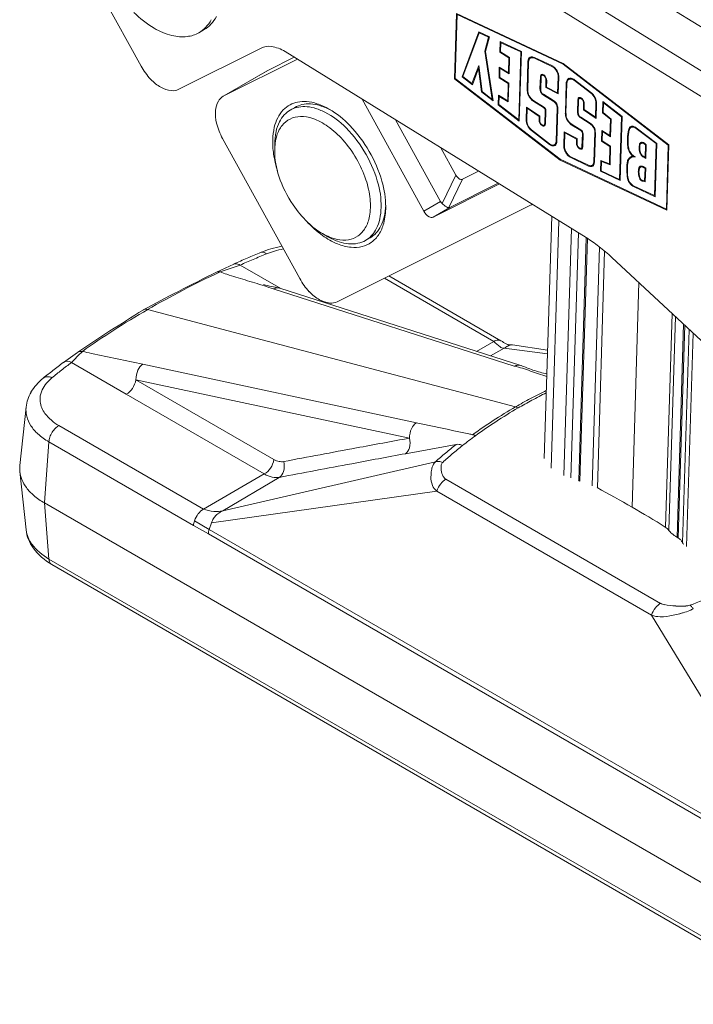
# Model space of a CAD drawing. Header units: millimetres. Extents: x 0 to 407, y 0 to 291.
# Tile 12 of 19: x 291 to 326, y 85 to 137. Entities that reach past the tile are written whole.
import ezdxf

# ---------------------------------------------------------------- set-up
doc = ezdxf.new("R2010")
doc.units = ezdxf.units.MM
doc.header["$MEASUREMENT"] = 0
doc.layers.add('Mittelinien', color=7, linetype='Continuous')
doc.layers.add('Sichtbare_Kanten__d_nn', color=7, linetype='Continuous')

msp = doc.modelspace()

# ---------------------------------------------------------------- linework, layer by layer
at = {"layer": 'Mittelinien', "color": 6, "linetype": 'Continuous', "lineweight": 5}
for p, q in [((327.98, 135.943), (303.286, 151.196)), ((327.185, 134.105), (301.253, 150.122)), ((326.896, 132.915), (300.047, 149.499)), ((317.948, 135.004), (317.985, 135.028)), ((317.59, 134.819), (317.628, 134.839)), ((318.867, 134.575), (318.901, 134.597)), ((303.758, 134.358), (301.425, 133.011)), ((318.299, 134.067), (318.255, 134.044)), ((319.2, 134.018), (319.234, 134.036)), ((318.587, 133.877), (318.553, 133.859)), ((319.631, 133.687), (319.669, 133.707)), ((317.581, 133.376), (317.545, 133.357)), ((318.234, 133.374), (318.271, 133.393)), ((320.922, 133.167), (320.951, 133.186)), ((317.899, 132.713), (317.932, 132.734)), ((318.426, 132.388), (318.456, 132.406)), ((320.297, 132.833), (320.252, 132.81)), ((320.585, 132.642), (320.552, 132.625)), ((321.202, 132.614), (321.237, 132.632)), ((318.508, 132.239), (318.54, 132.256)), ((319.149, 132.36), (319.183, 132.377)), ((319.582, 132.093), (319.618, 132.112)), ((320.232, 132.149), (320.269, 132.168)), ((317.495, 131.741), (317.532, 131.76)), ((318.188, 131.714), (318.224, 131.733)), ((318.486, 131.529), (318.523, 131.548)), ((319.936, 131.449), (319.969, 131.47)), ((320.404, 131.833), (320.437, 131.853)), ((320.932, 131.537), (320.901, 131.517)), ((320.408, 131.161), (320.438, 131.179)), ((320.49, 131.012), (320.522, 131.029)), ((321.145, 131.069), (321.179, 131.087)), ((323.372, 131.299), (323.342, 131.28)), ((319.094, 130.599), (319.131, 130.618)), ((320.17, 130.49), (320.206, 130.509)), ((320.468, 130.305), (320.505, 130.324)), ((323.812, 130.471), (323.782, 130.452)), ((323.739, 129.796), (323.707, 129.776)), ((320.82, 129.281), (320.86, 129.307)), ((321.097, 129.502), (321.133, 129.521)), ((313.023, 127.286), (313.753, 128.801)), ((322.871, 128.727), (322.903, 128.744)), ((323.756, 129.228), (323.723, 129.206)), ((313.377, 127.067), (314.106, 128.583)), ((323.711, 128.512), (323.667, 128.483)), ((323.24, 128.173), (323.277, 128.197)), ((312.056, 126.877), (312.94, 127.387)), ((312.556, 126.569), (313.44, 127.079)), ((318.826, 113.214), (319.231, 126.375)), ((319.5, 112.825), (319.905, 125.959)), ((319.875, 112.703), (320.276, 125.73)), ((320.296, 112.566), (320.693, 125.472)), ((320.355, 112.532), (320.752, 125.436)), ((321.012, 112.279), (321.402, 124.979)), ((321.285, 112.178), (321.673, 124.761)), ((309.96, 123.318), (315.778, 119.96)), ((323.129, 111.149), (323.496, 123.082)), ((324.91, 110.084), (325.26, 121.441)), ((325.085, 109.917), (325.435, 121.278)), ((325.523, 109.548), (325.871, 120.872)), ((325.582, 109.514), (325.93, 120.818)), ((325.819, 109.255), (326.168, 120.597)), ((326.03, 109.054), (326.38, 120.399)), ((316.323, 119.593), (315.607, 119.191)), ((296.744, 117.922), (304.086, 113.683)), ((296.744, 117.922), (311.295, 114.817)), ((296.227, 117.151), (303.57, 112.912)), ((292.644, 115.485), (300.336, 111.045)), ((291.88, 111.37), (292.116, 114.621)), ((292.116, 114.621), (299.807, 110.181)), ((301.368, 110.958), (304.368, 112.732)), ((313.229, 112.631), (324.65, 106.037)), ((312.749, 112.001), (324.17, 105.407)), ((291.88, 111.37), (292.116, 108.391)), ((299.807, 110.181), (300.596, 109.725)), ((300.645, 109.963), (332.65, 91.485)), ((300.596, 109.725), (332.601, 91.247)), ((332.601, 85.017), (292.116, 108.391))]:
    msp.add_line(p, q, dxfattribs=at)
for centre, radius, start, end in [((325.547, 71.542), 57.397, 112.39184, 113.15533), ((303.464, 124.528), 0.178, 74.1575, 112.3918), ((303.383, 124.242), 0.475, 51.0258, 74.1575), ((305.316, 120.647), 4.288, 106.3836, 112.3918), ((305.563, 119.805), 5.165, 100.9097, 106.3836), ((324.887, 73.084), 55.72, 113.1553, 113.9302), ((315.622, 89.132), 37.147, 126.9111, 127.9324), ((314.732, 90.275), 35.698, 127.9324, 128.9742), ((293.499, 116.52), 1.94, 128.9742, 153.7465), ((292.022, 117.733), 0.342, 93.5546, 128.9742), ((292.04, 117.448), 0.628, 67.6082, 93.5546), ((292.77, 116.879), 1.127, 153.7465, 186.4301), ((292.886, 116.892), 1.244, 186.4301, 218.1069), ((292.268, 116.324), 1.373, 173.8724, 194.5636), ((292.596, 116.409), 1.711, 194.5636, 213.0766), ((293.929, 117.71), 2.569, 218.1069, 240.0002), ((292.976, 116.657), 2.165, 213.0766, 228.1482), ((293.371, 114.454), 1.272, 135.4696, 148.0632), ((293.066, 114.754), 0.845, 119.9998, 135.4696), ((293.862, 117.646), 3.493, 228.1482, 240.0002), ((293.061, 114.553), 0.948, 160.8248, 175.8481), ((293.405, 114.433), 1.312, 148.0632, 160.8248), ((435.516, -568.085), 694.108, 100.309511, 100.546728), ((546.337, -1163.31), 1299.562, 100.546728, 100.720094), ((327.935, 96.236), 23.09, 127.7971, 129.6234), ((466.806, -732.126), 860.327, 100.428621, 100.622298), ((326.888, 97.501), 21.448, 129.6234, 131.5182), ((596.149, -1421.776), 1562.002, 100.622298, 100.766034), ((304.321, 114.176), 1.471, 239.2773, 257.2883), ((304.207, 113.671), 0.953, 257.2883, 279.7146), ((292.406, 110.104), 1.511, 186.1276, 217.993), ((300.672, 110.118), 0.867, 168.2981, 175.8481), ((300.908, 110.069), 1.108, 161.6201, 168.2981), ((301.688, 109.618), 1.099, 161.6952, 168.4262), ((301.452, 109.666), 0.858, 168.4262, 176.0477), ((293.679, 111.098), 3.126, 217.993, 240.0002), ((292.601, 108.429), 0.487, 184.5303, 207.7721), ((292.397, 108.322), 0.257, 207.7721, 240.0002), ((314.061, 139.083), 35.299, 290.1196, 294.8216), ((324.949, 106.556), 0.599, 240.0002, 260.027), ((325.758, 111.155), 5.268, 260.027, 266.7506), ((325.725, 110.567), 4.68, 266.7506, 273.3317), ((325.955, 106.618), 0.723, 273.3317, 290.1211)]:
    msp.add_arc(centre, radius, start, end, dxfattribs=at)
at = {"layer": 'Sichtbare_Kanten__d_nn', "color": 1, "linetype": 'Continuous', "lineweight": 5}
for p, q in [((292.199, 143.347), (297.021, 134.591)), ((313.788, 137.386), (313.681, 133.919)), ((313.718, 133.932), (313.822, 137.329)), ((319.467, 134.726), (313.788, 137.386)), ((313.822, 137.329), (319.466, 134.686)), ((300.093, 136.367), (300.376, 136.53)), ((314.976, 136.416), (314.089, 134.029)), ((314.136, 134.034), (315.002, 136.363)), ((315.551, 136.15), (314.976, 136.416)), ((315.002, 136.363), (315.038, 136.387)), ((315.002, 136.363), (315.503, 136.131)), ((315.028, 136.392), (315.022, 136.376)), ((315.503, 136.131), (315.303, 135.386)), ((315.339, 135.364), (315.551, 136.15)), ((315.503, 136.131), (315.543, 136.154)), ((299.02, 133.356), (303.41, 135.549)), ((316.113, 135.89), (316.096, 135.331)), ((317.248, 135.366), (316.113, 135.89)), ((316.133, 135.349), (316.148, 135.833)), ((316.148, 135.833), (316.183, 135.858)), ((316.148, 135.833), (317.211, 135.342)), ((305.168, 135.062), (303.758, 134.358)), ((304.677, 135.365), (320.692, 125.473)), ((315.303, 135.386), (315.352, 135.411)), ((315.303, 135.386), (315.698, 132.823)), ((315.743, 132.747), (315.339, 135.364)), ((316.096, 135.331), (316.133, 135.352)), ((316.096, 135.331), (316.583, 135.029)), ((316.62, 135.047), (316.133, 135.349)), ((316.583, 135.029), (316.559, 134.235)), ((316.583, 135.029), (316.617, 135.049)), ((316.593, 134.173), (316.62, 135.047)), ((317.1, 131.737), (317.211, 135.342)), ((317.248, 135.366), (317.134, 131.67)), ((317.211, 135.342), (317.248, 135.363)), ((317.719, 135.006), (317.787, 135.052)), ((318.863, 134.617), (317.945, 135.047)), ((305.33, 134.961), (301.425, 133.011)), ((314.986, 134.615), (314.617, 133.661)), ((315.15, 133.248), (314.986, 134.615)), ((315, 134.496), (314.991, 134.474)), ((316.069, 134.537), (316.055, 133.961)), ((316.559, 134.235), (316.069, 134.537)), ((316.103, 134.475), (316.134, 134.497)), ((317.59, 134.819), (317.545, 133.357)), ((317.58, 133.335), (317.625, 134.797)), ((317.948, 135.004), (318.867, 134.575)), ((319.466, 134.686), (319.495, 134.705)), ((319.466, 134.686), (325.058, 130.389)), ((325.095, 130.403), (319.467, 134.726)), ((303.723, 134.339), (301.424, 133.012)), ((303.723, 134.339), (303.758, 134.358)), ((314.089, 134.029), (314.146, 134.06)), ((314.089, 134.029), (314.641, 133.601)), ((314.617, 133.661), (314.136, 134.034)), ((314.641, 133.601), (314.971, 134.458)), ((315.002, 134.482), (314.971, 134.458)), ((314.971, 134.458), (315.118, 133.231)), ((316.055, 133.961), (316.092, 133.982)), ((316.092, 133.979), (316.103, 134.475)), ((316.581, 133.677), (316.092, 133.979)), ((316.103, 134.475), (316.593, 134.173)), ((316.559, 134.235), (316.595, 134.252)), ((318.255, 134.044), (318.234, 133.374)), ((318.27, 133.352), (318.29, 134.022)), ((318.325, 134.099), (318.392, 134.145)), ((319.2, 134.018), (319.173, 133.168)), ((319.208, 133.109), (319.235, 133.996)), ((313.718, 133.94), (313.681, 133.919)), ((313.681, 133.919), (319.309, 129.595)), ((319.31, 129.636), (313.718, 133.932)), ((314.674, 133.687), (314.617, 133.661)), ((316.055, 133.961), (316.544, 133.659)), ((316.544, 133.659), (316.516, 132.749)), ((316.544, 133.659), (316.579, 133.678)), ((316.55, 132.688), (316.581, 133.677)), ((318.553, 133.859), (318.541, 133.455)), ((318.541, 133.455), (318.578, 133.477)), ((318.541, 133.455), (319.208, 133.109)), ((318.578, 133.477), (318.589, 133.838)), ((319.173, 133.168), (318.578, 133.477)), ((319.631, 133.687), (319.582, 132.093)), ((319.617, 132.071), (319.666, 133.665)), ((319.76, 133.875), (319.828, 133.92)), ((320.071, 133.823), (320.1, 133.842)), ((320.071, 133.823), (320.922, 133.167)), ((320.928, 133.204), (320.076, 133.86)), ((301.425, 133.011), (301.389, 132.992)), ((315.118, 133.231), (315.15, 133.249)), ((315.118, 133.231), (315.743, 132.747)), ((315.698, 132.823), (315.15, 133.248)), ((316.032, 133.038), (316.017, 132.535)), ((316.516, 132.749), (316.032, 133.038)), ((316.053, 132.548), (316.066, 132.976)), ((316.066, 132.976), (316.098, 132.998)), ((316.066, 132.976), (316.55, 132.688)), ((318.413, 133.054), (318.445, 133.075)), ((318.413, 133.054), (318.943, 132.727)), ((318.944, 132.767), (318.414, 133.094)), ((319.173, 133.168), (319.21, 133.185)), ((308.776, 132.833), (312.056, 126.877)), ((315.698, 132.823), (315.729, 132.837)), ((316.017, 132.535), (316.054, 132.556)), ((316.017, 132.535), (317.134, 131.67)), ((317.1, 131.737), (316.053, 132.548)), ((316.516, 132.749), (316.553, 132.766)), ((317.516, 132.416), (317.495, 131.741)), ((318.23, 131.921), (317.516, 132.416)), ((317.899, 132.713), (318.426, 132.388)), ((318.427, 132.428), (317.901, 132.753)), ((318.943, 132.727), (318.974, 132.747)), ((320.252, 132.81), (320.232, 132.149)), ((320.267, 132.127), (320.288, 132.788)), ((320.322, 132.865), (320.389, 132.911)), ((320.552, 132.625), (320.541, 132.263)), ((320.577, 132.279), (320.587, 132.603)), ((321.202, 132.614), (321.179, 131.869)), ((321.213, 131.805), (321.237, 132.592)), ((321.569, 132.705), (321.551, 132.113)), ((322.604, 131.905), (321.569, 132.705)), ((321.587, 132.125), (321.603, 132.637)), ((321.603, 132.637), (321.631, 132.657)), ((321.603, 132.637), (322.568, 131.891)), ((304.954, 132.253), (305.201, 132.396)), ((317.53, 131.72), (317.55, 132.351)), ((317.55, 132.351), (317.579, 132.372)), ((317.55, 132.351), (318.194, 131.906)), ((318.194, 131.906), (318.188, 131.714)), ((318.194, 131.906), (318.226, 131.924)), ((318.223, 131.692), (318.23, 131.921)), ((318.508, 132.239), (318.486, 131.529)), ((318.522, 131.508), (318.543, 132.217)), ((319.149, 132.36), (319.094, 130.599)), ((319.13, 130.577), (319.184, 132.338)), ((320.541, 132.263), (320.577, 132.284)), ((320.541, 132.263), (321.213, 131.805)), ((321.179, 131.869), (320.577, 132.279)), ((321.179, 131.869), (321.215, 131.886)), ((321.551, 132.113), (321.588, 132.134)), ((321.551, 132.113), (321.982, 131.762)), ((322.019, 131.774), (321.587, 132.125)), ((322.568, 131.891), (322.465, 128.569)), ((322.5, 128.512), (322.604, 131.905)), ((322.568, 131.891), (322.598, 131.909)), ((312.94, 127.387), (310.541, 131.743)), ((317.137, 131.754), (317.1, 131.737)), ((318.518, 131.483), (318.444, 131.447)), ((319.936, 131.449), (320.408, 131.161)), ((320.409, 131.201), (319.937, 131.489)), ((320.404, 131.833), (320.901, 131.517)), ((320.903, 131.557), (320.406, 131.873)), ((321.982, 131.762), (321.956, 130.901)), ((321.982, 131.762), (322.013, 131.779)), ((321.99, 130.839), (322.019, 131.774)), ((323.068, 131.328), (323.136, 131.374)), ((317.782, 131.173), (317.812, 131.191)), ((317.782, 131.173), (318.735, 130.43)), ((318.74, 130.466), (317.788, 131.209)), ((319.524, 131.099), (319.502, 130.378)), ((320.213, 130.736), (319.524, 131.099)), ((319.538, 130.354), (319.559, 131.04)), ((319.559, 131.04), (319.592, 131.063)), ((319.559, 131.04), (320.177, 130.715)), ((320.49, 131.012), (320.468, 130.305)), ((320.504, 130.283), (320.525, 130.99)), ((321.145, 131.069), (321.097, 129.502)), ((321.132, 129.48), (321.18, 131.047)), ((321.522, 131.169), (321.504, 130.595)), ((321.956, 130.901), (321.522, 131.169)), ((321.541, 130.613), (321.556, 131.107)), ((321.587, 131.129), (321.556, 131.107)), ((321.556, 131.107), (321.99, 130.839)), ((321.992, 130.918), (321.956, 130.901)), ((323.342, 131.28), (324.405, 130.469)), ((324.442, 130.483), (323.347, 131.317)), ((301.355, 130.743), (305.454, 123.301)), ((304.125, 130.422), (304.125, 130.095)), ((318.735, 130.43), (318.765, 130.449)), ((319.07, 130.444), (318.996, 130.408)), ((319.112, 130.476), (319.07, 130.444)), ((319.502, 130.378), (319.539, 130.397)), ((320.177, 130.715), (320.17, 130.49)), ((320.177, 130.715), (320.214, 130.736)), ((320.205, 130.468), (320.213, 130.736)), ((321.504, 130.595), (321.541, 130.616)), ((321.504, 130.595), (321.951, 130.319)), ((321.988, 130.337), (321.541, 130.613)), ((321.951, 130.319), (321.923, 129.404)), ((321.951, 130.319), (321.986, 130.339)), ((321.958, 129.349), (321.988, 130.337)), ((323.608, 130.483), (323.677, 130.529)), ((323.677, 130.529), (323.695, 130.538)), ((323.782, 130.452), (323.851, 130.4)), ((323.887, 130.414), (323.788, 130.489)), ((323.851, 130.4), (323.83, 129.737)), ((323.882, 130.418), (323.851, 130.4)), ((323.864, 129.673), (323.887, 130.414)), ((324.405, 130.469), (324.32, 127.707)), ((324.354, 127.65), (324.442, 130.483)), ((324.436, 130.487), (324.405, 130.469)), ((325.058, 130.389), (324.954, 126.992)), ((324.988, 126.935), (325.095, 130.403)), ((325.058, 130.389), (325.089, 130.407)), ((312.953, 130.253), (313.753, 128.801)), ((320.5, 130.259), (320.426, 130.223)), ((323.201, 129.829), (323.167, 129.814)), ((323.83, 129.737), (323.71, 129.815)), ((319.309, 129.595), (319.346, 129.619)), ((319.309, 129.595), (324.988, 126.935)), ((324.954, 126.992), (319.31, 129.636)), ((320.817, 129.323), (319.87, 129.768)), ((319.872, 129.726), (319.909, 129.75)), ((319.872, 129.726), (320.82, 129.281)), ((321.072, 129.347), (320.999, 129.311)), ((321.115, 129.379), (321.072, 129.347)), ((321.473, 129.571), (321.455, 129.003)), ((321.923, 129.404), (321.473, 129.571)), ((321.492, 129.026), (321.507, 129.517)), ((321.507, 129.517), (321.546, 129.544)), ((321.507, 129.517), (321.958, 129.349)), ((321.923, 129.404), (321.96, 129.421)), ((322.881, 129.537), (322.938, 129.566)), ((323.065, 129.72), (323.131, 129.764)), ((323.578, 129.218), (323.646, 129.263)), ((323.646, 129.263), (323.664, 129.273)), ((323.707, 129.776), (323.864, 129.673)), ((323.83, 129.737), (323.867, 129.753)), ((314.963, 129.011), (314.106, 128.583)), ((321.455, 129.003), (321.494, 129.025)), ((321.455, 129.003), (322.5, 128.512)), ((322.465, 128.569), (321.492, 129.026)), ((323.858, 129.168), (323.723, 129.247)), ((323.723, 129.206), (323.822, 129.148)), ((323.822, 129.148), (323.801, 128.485)), ((323.822, 129.148), (323.857, 129.168)), ((323.836, 128.433), (323.858, 129.168)), ((312.556, 126.569), (316.074, 128.325)), ((316.012, 128.364), (313.44, 127.079)), ((322.465, 128.569), (322.502, 128.586)), ((324.32, 127.707), (323.237, 128.215)), ((323.801, 128.485), (323.659, 128.527)), ((323.667, 128.483), (323.836, 128.433)), ((323.801, 128.485), (323.838, 128.502)), ((323.24, 128.173), (324.354, 127.65)), ((324.32, 127.707), (324.357, 127.724)), ((307.453, 122.066), (317.766, 127.217)), ((317.766, 127.217), (317.775, 127.222)), ((317.775, 127.222), (317.813, 127.251)), ((317.775, 127.222), (317.819, 127.247)), ((324.99, 127.009), (324.954, 126.992)), ((318.46, 113.737), (318.856, 126.607)), ((306.954, 125.523), (306.671, 125.686)), ((308.954, 125.325), (309.201, 125.468)), ((301.031, 123.641), (301.948, 124.072)), ((322.058, 124.421), (331.172, 115.941)), ((301.219, 123.654), (302.286, 124.014)), ((302.286, 124.014), (304.445, 122.768)), ((310.196, 123.436), (316.153, 119.997)), ((304.045, 122.749), (316.862, 118.642)), ((304.389, 122.786), (304.403, 122.782)), ((304.403, 122.781), (317.219, 118.674)), ((297.137, 121.633), (297.125, 121.625)), ((316.933, 116.48), (297.368, 121.652)), ((315.778, 119.96), (314.86, 119.43)), ((316.166, 119.989), (316.153, 119.997)), ((292.886, 118.839), (293.643, 119.376)), ((318.631, 119.295), (316.323, 119.593)), ((316.764, 119.769), (316.736, 119.771)), ((316.764, 119.769), (318.637, 119.498)), ((293.313, 118.834), (296.227, 117.151)), ((297.108, 118.744), (311.658, 115.637)), ((290.57, 113.368), (290.903, 116.471)), ((311.078, 113.99), (313.784, 114.482)), ((312.671, 113.56), (301.368, 110.958)), ((290.57, 113.046), (290.903, 109.943)), ((300.336, 111.045), (303.57, 112.912)), ((320.283, 112.573), (320.341, 112.539)), ((300.763, 110.318), (312.749, 112.001)), ((291.88, 111.37), (332.365, 87.996)), ((300.645, 109.963), (299.857, 110.418)), ((300.645, 109.963), (300.763, 110.318)), ((325.51, 109.555), (325.568, 109.521)), ((332.755, 84.725), (292.269, 108.1)), ((332.65, 91.485), (324.17, 105.407))]:
    msp.add_line(p, q, dxfattribs=at)
for centre, radius, start, end in [((300.83, 141.758), 6.024, 225.7518, 238.8474), ((299.322, 138.151), 1.946, 316.5226, 331.434), ((299.438, 139.455), 3.333, 238.8474, 256.4846), ((299.3, 137.741), 1.587, 299.9998, 316.5226), ((299.583, 137.904), 1.587, 299.9998, 316.5226), ((299.039, 137.988), 1.946, 316.5226, 331.434), ((299.213, 138.518), 2.369, 256.4846, 276.0779), ((299.295, 137.75), 1.597, 276.0779, 299.9998), ((303.809, 134.751), 0.892, 81.7149, 116.5392), ((303.658, 133.714), 1.94, 58.2977, 81.7149), ((317.797, 134.894), 0.186, 116.446, 152.8893), ((317.932, 134.886), 0.263, 145.7422, 159.9029), ((317.8, 134.888), 0.193, 86.4134, 116.446), ((317.875, 134.925), 0.194, 129.242, 145.7422), ((317.813, 134.867), 0.168, 89.4066, 123.8144), ((317.881, 134.912), 0.169, 112.4827, 123.8139), ((317.789, 134.718), 0.363, 64.6256, 86.4134), ((317.811, 134.716), 0.319, 64.6255, 89.4066), ((317.885, 134.901), 0.18, 101.5135, 112.4827), ((300.071, 136.271), 3.482, 208.845, 223.0799), ((317.967, 134.807), 0.378, 152.8893, 178.237), ((317.981, 134.786), 0.356, 155.7939, 178.237), ((317.818, 134.859), 0.178, 123.8144, 155.7939), ((318.655, 134.177), 0.487, 46.8359, 64.6255), ((318.678, 134.177), 0.44, 46.2228, 64.6255), ((318.477, 133.967), 0.731, 31.9597, 46.2228), ((318.437, 133.945), 0.805, 33.0191, 46.8359), ((318.417, 134.039), 0.162, 152.9021, 178.237), ((318.344, 134.076), 0.0797, 116.4778, 152.9021), ((318.423, 134.018), 0.132, 156.0085, 178.237), ((318.362, 134.045), 0.0662, 124.3692, 156.0085), ((318.349, 134.065), 0.0918, 69.1685, 116.4778), ((318.363, 134.044), 0.0671, 72.7865, 124.3692), ((318.482, 134.082), 0.152, 159.9991, 171.6281), ((318.435, 134.099), 0.102, 145.7868, 159.9991), ((318.281, 133.887), 0.283, 42.7396, 69.1685), ((318.321, 133.91), 0.207, 44.1337, 72.7865), ((318.238, 133.83), 0.323, 23.1712, 44.1337), ((318.185, 133.798), 0.413, 22.5226, 42.7396), ((318.454, 133.953), 0.757, 16.9943, 31.9597), ((318.4, 133.921), 0.85, 17.5731, 33.0191), ((318.716, 134.033), 0.484, 358.237, 16.9943), ((318.691, 134.013), 0.544, 358.237, 17.5731), ((299.186, 135.443), 2.27, 223.0799, 240.7343), ((298.787, 134.731), 1.454, 240.7343, 263.5715), ((318.324, 133.866), 0.229, 358.237, 23.1712), ((318.301, 133.846), 0.288, 358.237, 22.5226), ((320.009, 133.676), 0.378, 152.9472, 178.237), ((320.022, 133.655), 0.356, 155.8409, 178.237), ((319.838, 133.763), 0.186, 116.59, 152.9472), ((319.859, 133.727), 0.178, 123.9357, 155.8409), ((319.972, 133.756), 0.262, 145.8493, 160.053), ((319.844, 133.75), 0.201, 77.8734, 116.59), ((319.915, 133.794), 0.193, 129.2958, 145.8493), ((319.856, 133.731), 0.173, 80.5425, 123.9357), ((319.922, 133.78), 0.169, 112.5987, 123.9276), ((319.926, 133.77), 0.18, 101.639, 112.5987), ((319.814, 133.478), 0.43, 53.4284, 80.5425), ((319.783, 133.467), 0.49, 53.3802, 77.8734), ((298.703, 133.99), 0.708, 263.5715, 296.5392), ((301.731, 132.4), 0.683, 119.9998, 151.8439), ((318.106, 133.34), 0.561, 178.237, 194.5231), ((318.41, 133.418), 0.875, 194.5231, 207.5469), ((318.219, 133.315), 0.639, 178.237, 208.845), ((318.442, 133.435), 0.912, 207.5469, 221.479), ((318.263, 133.34), 0.689, 208.845, 238.2977), ((318.585, 133.363), 0.351, 178.237, 209.1252), ((318.553, 133.344), 0.283, 178.237, 209.1552), ((318.604, 133.373), 0.372, 209.1252, 239.1162), ((318.567, 133.351), 0.299, 209.1552, 239.2046), ((320.346, 132.831), 0.0919, 69.0835, 116.3289), ((320.469, 132.573), 0.747, 26.8006, 52.6817), ((320.427, 132.548), 0.826, 26.789, 52.6818), ((302.259, 132.117), 1.282, 151.8439, 174.9495), ((305.605, 131.289), 1.411, 117.7215, 136.5666), ((305.616, 131.268), 1.434, 100.8789, 117.7215), ((305.869, 131.238), 1.337, 102.7052, 119.9998), ((305.692, 130.807), 1.634, 88.7766, 103.5988), ((305.689, 130.889), 1.82, 85.9388, 100.8789), ((305.942, 130.914), 1.669, 87.2378, 102.7052), ((305.684, 130.458), 1.982, 74.343, 88.7766), ((305.658, 130.462), 2.248, 71.4634, 85.9388), ((305.924, 130.534), 2.05, 72.9483, 87.2378), ((305.236, 129.202), 3.577, 59.9995, 71.4634), ((305.582, 129.419), 3.216, 61.5508, 72.9483), ((318.229, 133.247), 0.627, 221.479, 238.2977), ((318.296, 132.216), 0.249, 28.845, 58.2977), ((318.724, 132.359), 0.428, 29.2043, 59.2037), ((318.689, 132.339), 0.499, 29.1552, 59.2046), ((318.746, 132.372), 0.403, 358.237, 29.2043), ((318.712, 132.352), 0.472, 358.237, 29.1552), ((320.414, 132.805), 0.162, 152.8408, 178.2353), ((320.341, 132.842), 0.0796, 116.3289, 152.8408), ((320.419, 132.784), 0.131, 155.9144, 178.237), ((320.359, 132.811), 0.066, 124.2185, 155.9144), ((320.36, 132.809), 0.0676, 72.7872, 124.2185), ((320.479, 132.848), 0.152, 159.9383, 171.6798), ((320.432, 132.865), 0.102, 145.578, 159.9383), ((320.278, 132.651), 0.285, 42.7718, 69.0835), ((320.319, 132.675), 0.208, 44.1577, 72.7872), ((320.237, 132.595), 0.323, 23.1822, 44.1577), ((320.182, 132.563), 0.415, 22.5849, 42.7718), ((320.323, 132.632), 0.229, 358.237, 23.1822), ((320.301, 132.612), 0.287, 358.237, 22.5849), ((320.586, 132.632), 0.616, 358.237, 26.8006), ((320.556, 132.613), 0.681, 358.237, 26.789), ((303.004, 132.051), 2.031, 174.9495, 194.0922), ((305.869, 131.039), 1.775, 136.5666, 153.352), ((305.873, 130.866), 1.677, 137.4987, 153.1107), ((305.622, 131.095), 1.337, 119.9998, 137.4987), ((305.527, 130.578), 1.334, 91.4226, 115.8925), ((305.622, 131.096), 1.336, 103.5988, 119.9998), ((305.538, 130.128), 1.784, 70.1211, 91.4226), ((305.384, 129.388), 3.094, 62.8007, 74.343), ((304.823, 128.296), 4.322, 44.1827, 62.8007), ((304.596, 128.093), 4.857, 43.441, 59.9995), ((318.334, 132.238), 0.176, 28.845, 58.2977), ((318.345, 132.244), 0.163, 358.237, 28.845), ((318.312, 132.224), 0.231, 358.237, 28.845), ((320.142, 132.075), 0.561, 178.237, 194.5231), ((320.447, 132.154), 0.875, 194.5231, 207.5469), ((320.256, 132.051), 0.639, 178.237, 208.845), ((320.58, 132.138), 0.348, 178.237, 208.5813), ((320.547, 132.119), 0.28, 178.237, 208.5813), ((320.609, 132.154), 0.381, 208.5813, 237.5398), ((320.571, 132.131), 0.307, 208.5813, 237.5398), ((304.338, 132.386), 3.406, 194.0922, 208.845), ((306.248, 130.848), 2.198, 153.352, 167.1562), ((306.232, 130.683), 2.08, 153.1107, 168.1615), ((305.73, 130.469), 1.552, 141.3371, 163.6621), ((305.484, 130.666), 1.236, 115.8925, 141.3371), ((304.984, 128.595), 3.414, 54.7653, 70.1211), ((304.305, 127.634), 4.59, 41.4523, 54.7653), ((302.795, 126.388), 7.338, 29.9849, 43.441), ((318.127, 131.722), 0.633, 178.237, 206.789), ((318.097, 131.702), 0.567, 178.237, 206.8178), ((318.247, 131.782), 0.766, 206.789, 232.6818), ((318.206, 131.757), 0.689, 206.8178, 232.6813), ((318.478, 131.705), 0.29, 178.237, 203.1061), ((318.588, 131.752), 0.41, 203.1061, 223.9922), ((318.449, 131.685), 0.227, 178.237, 202.4635), ((318.541, 131.723), 0.326, 202.4635, 222.6143), ((318.484, 131.651), 0.265, 223.9922, 252.4108), ((318.467, 131.654), 0.224, 222.6143, 248.8525), ((318.412, 131.513), 0.0729, 248.8525, 295.7651), ((318.43, 131.48), 0.0857, 252.4108, 303.575), ((318.416, 131.504), 0.0626, 295.7651, 332.6144), ((318.506, 131.588), 0.149, 247.6263, 259.7067), ((318.359, 131.533), 0.127, 332.6144, 358.237), ((318.431, 131.478), 0.0834, 303.575, 335.7012), ((318.497, 131.537), 0.0976, 259.7067, 274.6519), ((318.354, 131.513), 0.167, 335.7012, 358.237), ((320.479, 132.171), 0.912, 207.5469, 221.479), ((320.3, 132.075), 0.689, 208.845, 238.2978), ((320.266, 131.982), 0.627, 221.479, 238.2977), ((320.611, 131.062), 0.54, 28.5813, 57.5398), ((320.573, 131.039), 0.614, 28.5813, 57.5398), ((323.147, 131.208), 0.193, 116.3704, 165.2495), ((323.264, 131.234), 0.233, 147.48, 161.5399), ((323.14, 131.224), 0.177, 77.2389, 116.3704), ((323.21, 131.268), 0.168, 130.9158, 147.48), ((323.152, 131.204), 0.149, 79.9784, 124.0986), ((323.217, 131.254), 0.144, 102.4171, 124.2199), ((323.082, 130.969), 0.438, 52.6818, 77.2389), ((307.425, 130.58), 3.406, 167.1562, 178.237), ((307.479, 130.422), 3.354, 168.1615, 180), ((307.005, 130.095), 2.88, 163.6621, 180), ((302.955, 126.48), 6.926, 29.5008, 44.1827), ((320.316, 131.011), 0.176, 28.845, 58.2977), ((320.278, 130.989), 0.249, 28.845, 58.2977), ((320.327, 131.017), 0.163, 358.237, 28.845), ((320.294, 130.997), 0.231, 358.237, 28.845), ((320.653, 131.084), 0.492, 358.237, 28.5813), ((320.62, 131.065), 0.56, 358.237, 28.5813), ((325.273, 130.649), 2.392, 165.2495, 178.7639), ((324.935, 130.663), 2.017, 169.0005, 175.9091), ((324.136, 130.818), 1.203, 157.9929, 169.0005), ((323.141, 131.22), 0.13, 124.0986, 157.9929), ((323.112, 130.979), 0.379, 52.6818, 79.9784), ((308.273, 130.554), 4.254, 178.237, 188.6388), ((303.081, 126.553), 6.224, 30.0255, 41.4523), ((318.991, 130.767), 0.424, 232.6818, 259.7564), ((318.978, 130.779), 0.393, 232.7183, 257.1943), ((318.926, 130.551), 0.159, 257.1943, 296.1597), ((318.946, 130.514), 0.167, 259.7564, 303.4862), ((319.011, 130.63), 0.237, 258.7415, 272.6094), ((318.932, 130.539), 0.146, 296.1597, 332.7739), ((319.014, 130.566), 0.173, 272.6094, 288.8557), ((318.944, 130.517), 0.17, 303.4862, 335.6668), ((318.798, 130.608), 0.296, 332.7739, 358.237), ((318.788, 130.587), 0.342, 335.6668, 358.237), ((320.027, 130.341), 0.526, 175.9479, 195.5977), ((320.01, 130.321), 0.473, 175.9476, 195.6867), ((320.46, 130.481), 0.29, 178.237, 203.1061), ((320.57, 130.528), 0.41, 203.1061, 223.9922), ((320.431, 130.461), 0.227, 178.237, 202.467), ((320.523, 130.499), 0.326, 202.467, 222.6217), ((326.219, 130.628), 3.338, 178.7639, 183.9367), ((323.975, 130.474), 1.089, 183.9367, 193.0011), ((325.523, 130.621), 2.607, 175.9091, 181.9858), ((324.889, 130.599), 1.972, 181.9858, 191.3022), ((324.412, 130.226), 0.908, 165.0767, 181.9488), ((323.645, 130.431), 0.114, 116.1895, 165.0767), ((324.484, 130.209), 0.945, 167.3113, 181.7542), ((323.669, 130.393), 0.109, 123.8297, 167.3113), ((323.647, 130.426), 0.119, 77.1754, 116.1895), ((323.823, 130.414), 0.23, 152.3133, 162.2433), ((323.661, 130.404), 0.0954, 79.8854, 123.8297), ((323.719, 130.469), 0.113, 138.1344, 152.3133), ((323.608, 130.254), 0.296, 52.6818, 77.1754), ((323.636, 130.26), 0.242, 52.6873, 79.8854), ((310.047, 130.823), 6.049, 188.6388, 197.3586), ((308.367, 130.095), 4.242, 180, 198.726), ((303.011, 126.512), 6.863, 14.9233, 29.5008), ((302.796, 126.389), 7.336, 16.5421, 29.9849), ((320.353, 130.432), 0.865, 195.5977, 210.8867), ((320.304, 130.403), 0.779, 195.6867, 211.0455), ((320.342, 130.425), 0.852, 210.8867, 224.9084), ((320.292, 130.396), 0.765, 211.0455, 224.9993), ((320.117, 130.201), 0.534, 224.9084, 242.647), ((320.09, 130.194), 0.48, 224.9993, 242.649), ((320.466, 130.427), 0.265, 223.9922, 252.4107), ((320.449, 130.43), 0.224, 222.6217, 248.8713), ((320.394, 130.289), 0.0729, 248.8713, 295.8075), ((320.412, 130.256), 0.0857, 252.4107, 303.5748), ((320.398, 130.279), 0.0626, 295.8075, 332.6315), ((320.488, 130.364), 0.149, 247.5974, 259.6886), ((320.341, 130.309), 0.127, 332.6315, 358.237), ((320.413, 130.254), 0.0834, 303.5748, 335.7011), ((320.479, 130.313), 0.0976, 259.6886, 274.6519), ((320.336, 130.289), 0.167, 335.7011, 358.237), ((323.678, 130.405), 0.784, 193.0011, 211.3693), ((323.526, 130.327), 0.582, 191.3022, 208.4899), ((323.221, 129.489), 0.328, 115.7964, 141.529), ((323.639, 130.382), 0.738, 211.3693, 230.2965), ((323.675, 130.407), 0.752, 208.4899, 227.5447), ((323.292, 129.524), 0.328, 122.6596, 140.3047), ((323.224, 129.483), 0.335, 107.9027, 115.7964), ((323.232, 129.459), 0.361, 100.2899, 107.9027), ((323.307, 129.503), 0.315, 114.0911, 124.0354), ((323.414, 130.122), 0.365, 227.5447, 255.0281), ((323.313, 129.49), 0.329, 104.3742, 114.0911), ((324.161, 130.218), 0.657, 181.9488, 205.7808), ((324.136, 130.199), 0.596, 181.7542, 204.9364), ((323.92, 130.101), 0.388, 205.7808, 236.9233), ((323.883, 130.081), 0.317, 204.9364, 236.9233), ((303.078, 126.552), 6.227, 18.7432, 30.0255), ((320.941, 129.582), 0.286, 244.5006, 266.2206), ((320.953, 129.559), 0.309, 244.5003, 269.2036), ((320.932, 129.448), 0.152, 266.2206, 296.1897), ((320.951, 129.413), 0.162, 269.2036, 303.5519), ((321.013, 129.532), 0.237, 258.7614, 272.6469), ((320.934, 129.442), 0.146, 296.1897, 332.7859), ((321.016, 129.468), 0.172, 272.6469, 288.9536), ((320.947, 129.42), 0.17, 303.5519, 335.6923), ((320.801, 129.511), 0.296, 332.7859, 358.237), ((320.79, 129.49), 0.342, 335.6923, 358.237), ((325.611, 129.128), 2.76, 171.4786, 179.2966), ((323.34, 129.395), 0.48, 141.529, 162.7536), ((325.61, 129.107), 2.724, 171.5372, 179.3261), ((323.362, 129.367), 0.468, 144.7984, 162.5041), ((323.366, 129.462), 0.425, 140.3047, 155.7961), ((323.243, 129.451), 0.323, 123.4392, 144.7984), ((323.237, 129.46), 0.312, 100.9676, 123.4392), ((323.259, 129.351), 0.423, 81.6954, 100.9676), ((323.625, 129.144), 0.138, 116.1667, 165.0948), ((323.616, 129.163), 0.116, 82.5876, 116.1667), ((323.698, 129.195), 0.124, 137.4123, 151.5707), ((323.599, 129.036), 0.244, 59.6215, 82.5876), ((314.255, 129.078), 0.574, 208.845, 238.2977), ((326.541, 129.117), 3.69, 179.2966, 186.0563), ((326.525, 129.096), 3.639, 179.3261, 186.0634), ((324.299, 128.965), 0.835, 165.0948, 184.4684), ((324.363, 128.97), 0.899, 184.4684, 205.6639), ((324.3, 128.947), 0.801, 166.1807, 183.1459), ((324.385, 128.952), 0.886, 183.1459, 202.8166), ((323.653, 129.106), 0.134, 123.8838, 166.1807), ((323.844, 129.116), 0.29, 151.5707, 160.8168), ((323.63, 129.14), 0.0933, 85.5631, 123.8838), ((323.622, 129.034), 0.2, 59.6215, 85.5631), ((310.372, 130.775), 6.359, 198.726, 213.9981), ((304.589, 127.064), 4.632, 5.6544, 18.7432), ((305.583, 127.197), 4.201, 356.2586, 14.9233), ((305.173, 127.095), 4.856, 0, 16.5421), ((314.036, 128.723), 0.157, 238.2977, 296.5392), ((323.632, 128.809), 0.765, 186.1098, 213.6283), ((323.587, 128.785), 0.685, 186.1124, 213.6496), ((323.5, 128.721), 0.606, 213.6283, 244.6255), ((323.47, 128.707), 0.544, 213.6496, 244.6255), ((323.72, 128.661), 0.186, 205.6639, 253.4112), ((323.699, 128.663), 0.142, 202.8166, 253.4148), ((310.042, 130.552), 5.961, 213.9981, 225.6944), ((305.748, 127.179), 3.467, 350.5272, 5.6544), ((306.81, 127.286), 3.219, 347.1501, 358.4487), ((313.269, 127.569), 0.375, 208.845, 229.1064), ((314.242, 128.702), 1.869, 229.3074, 238.2954), ((306.774, 127.119), 3.007, 344.6169, 356.2586), ((306.552, 127.095), 3.478, 345.7885, 0), ((312.767, 127.269), 0.812, 208.845, 238.2977), ((313.44, 127.404), 0.343, 238.2954, 259.3775), ((313.39, 127.139), 0.0734, 259.1611, 280.5531), ((313.378, 127.206), 0.141, 280.5531, 295.9255), ((310.187, 130.381), 5.946, 222.6409, 233.7485), ((308.667, 129.143), 3.992, 225.6944, 239.9995), ((307.373, 126.908), 1.819, 329.5901, 350.5272), ((307.807, 126.835), 1.936, 330.0941, 344.6169), ((307.992, 126.73), 1.992, 326.974, 345.7885), ((307.942, 127.028), 2.059, 333.009, 347.1501), ((312.457, 126.767), 0.221, 238.2977, 296.5392), ((308.105, 128.17), 2.868, 239.9995, 256.7325), ((307.775, 126.672), 1.353, 305.2801, 329.5901), ((308.533, 126.625), 1.337, 299.9998, 317.4391), ((308.089, 126.673), 1.61, 315.7529, 330.0941), ((308.341, 126.503), 1.575, 305.9656, 326.974), ((308.284, 126.854), 1.674, 317.4391, 333.009), ((308.856, 128.566), 3.695, 233.7485, 247.852), ((308.644, 128.451), 3.381, 239.9995, 251.0473), ((307.797, 126.867), 1.529, 256.7325, 279.7195), ((308.491, 127.67), 2.728, 247.852, 263.6235), ((308.247, 127.294), 2.157, 251.0473, 264.8904), ((308.208, 126.865), 1.727, 264.8904, 281.3178), ((307.849, 126.568), 1.226, 279.7195, 305.2801), ((308.285, 126.483), 1.338, 281.3178, 299.9998), ((308.428, 126.383), 1.428, 283.8852, 305.9656), ((308.286, 126.482), 1.336, 299.9998, 315.7529), ((316.531, 118.736), 7.919, 52.383, 58.2977), ((325.543, 70.94), 58.137, 112.39183, 113.1732), ((305.324, 120.012), 5.062, 106.0795, 112.383), ((305.574, 119.144), 5.965, 100.2736, 106.0795), ((308.373, 126.608), 1.659, 263.6235, 283.8852), ((315.385, 117.249), 9.796, 47.0657, 52.383), ((324.868, 72.516), 56.422, 113.1732, 113.9664), ((302.022, 123.911), 0.178, 80.0861, 113.9617), ((301.883, 123.114), 0.987, 65.8677, 80.0861), ((360.392, 3.667), 133.857, 116.32689, 117.29784), ((323.692, 75.618), 53.033, 115.072, 117.4751), ((301.126, 123.44), 0.222, 93.837, 115.0267), ((301.137, 123.271), 0.392, 77.9063, 93.837), ((303.463, 129.361), 6.133, 248.5331, 252.1402), ((314.525, 163.691), 42.201, 252.1402, 253.5151), ((287.973, 73.967), 51.369, 72.3127, 73.5151), ((304.395, 125.526), 2.682, 251.2104, 260.6335), ((308.504, 124.98), 3.482, 208.845, 223.0799), ((352.101, 19.733), 115.778, 117.29784, 118.34186), ((321.392, 80.041), 48.048, 117.4751, 119.9998), ((300.344, 112.759), 10.653, 69.6722, 72.3127), ((303.297, 118.871), 4.063, 74.417, 80.6335), ((304.289, 122.227), 0.576, 96.1802, 115.0826), ((304.273, 122.373), 0.429, 74.2487, 96.1802), ((307.619, 124.153), 2.27, 223.0799, 240.7343), ((307.22, 123.441), 1.454, 240.7343, 263.5715), ((307.136, 122.699), 0.708, 263.5715, 296.5392), ((352.181, 32.562), 104.707, 121.72329, 122.86266), ((320.168, 82.161), 45.599, 119.9997, 122.6597), ((297.259, 121.41), 0.254, 94.6442, 118.6665), ((297.27, 121.279), 0.386, 75.1926, 94.6442), ((350.658, 34.92), 101.899, 122.86266, 124.01763), ((317.618, 86.14), 40.874, 122.6597, 125.4693), ((316.051, 119.486), 0.547, 95.6569, 119.9997), ((317.128, 121.187), 1.825, 222.2615, 236.0508), ((316.023, 119.772), 0.26, 60.0002, 95.6569), ((319.949, 125.712), 6.86, 236.5409, 239.1552), ((314.145, 98.853), 28.866, 134.5362, 135.3725), ((293.808, 119.141), 0.287, 100.8648, 123.4232), ((293.845, 118.948), 0.483, 83.5301, 100.8648), ((298.187, 137.141), 18.224, 256.3934, 257.948), ((415.162, 685.016), 578.447, 257.94797, 258.223888), ((316.386, 120.085), 0.497, 236.0508, 262.6507), ((275.872, 190.552), 81.68, 299.68559, 299.76726), ((331.136, 93.929), 29.632, 119.5422, 119.7673), ((316.627, 120.15), 0.383, 239.1552, 250.2403), ((316.546, 119.924), 0.142, 250.2403, 265.382), ((316.812, 119.202), 0.582, 106.6488, 119.5422), ((316.867, 123.901), 4.132, 265.382, 268.1799), ((316.727, 119.486), 0.285, 88.1863, 106.6488), ((315.638, 88.499), 37.923, 126.8814, 127.9175), ((293.095, 118.547), 0.359, 52.7725, 125.673), ((313.451, 99.537), 27.891, 135.3725, 136.2232), ((314.736, 89.657), 36.455, 127.9175, 128.9742), ((297.97, 117.93), 1.226, 156.0958, 180.3477), ((297.557, 118.113), 0.774, 125.4482, 156.0958), ((317.103, 118.123), 0.572, 95.1737, 114.9095), ((315.447, 112.284), 6.513, 69.4486, 77.456), ((317.09, 118.27), 0.425, 72.2249, 95.1737), ((315.165, 112.598), 6.414, 68.262, 71.273), ((320.665, 126.393), 8.437, 248.262, 250.5508), ((323.366, 133.407), 16.046, 249.4486, 252.6965), ((319.499, 123.09), 4.935, 250.5508, 255.2993), ((319.217, 122.018), 3.826, 255.2993, 260.6926), ((293.547, 115.844), 2.769, 128.9327, 149.3991), ((295.538, 118.141), 1.226, 326.1968, 349.7413), ((292.84, 116.263), 1.947, 149.3991, 173.8612), ((295.731, 118.011), 0.994, 299.9998, 326.1968), ((331.995, 90.253), 30.245, 116.3488, 118.1408), ((332.029, 90.399), 30.015, 116.6469, 118.2951), ((330.983, 92.145), 28.099, 118.1408, 119.9999), ((331.102, 92.121), 28.059, 118.2951, 119.9998), ((330.314, 93.303), 26.762, 119.9996, 123.0028), ((330.456, 93.239), 26.768, 119.9998, 122.9917), ((316.808, 116.004), 0.492, 67.0415, 75.1926), ((316.742, 115.85), 0.66, 60.0002, 67.0415), ((328.62, 95.912), 23.651, 123.0028, 126.1974), ((328.765, 95.843), 23.663, 122.9917, 126.174), ((312.52, 114.824), 1.225, 156.1442, 180.3478), ((312.111, 115.005), 0.778, 125.6375, 156.1442), ((304.25, 79.15), 37.232, 77.4436, 78.5234), ((323.738, 166.65), 52.412, 257.4436, 258.2107), ((236.718, -250.282), 373.504, 77.9886, 78.21066), ((310.286, 114.565), 1.04, 345.2854, 14.0277), ((327.61, 97.393), 21.73, 127.2644, 128.3783), ((312.794, 107.277), 7.941, 76.4656, 77.9886), ((328.185, 96.637), 22.68, 126.174, 127.2644), ((314.262, 113.631), 1.422, 70.162, 74.0843), ((314.571, 114.486), 0.513, 63.6299, 70.162), ((310.755, 114.442), 0.555, 305.5556, 345.2854), ((327.223, 97.882), 21.106, 128.3783, 130.3016), ((313.863, 114.037), 0.452, 80.8268, 100.1015), ((313.819, 113.766), 0.726, 65.6538, 80.8268), ((302.88, 113.902), 1.226, 326.1969, 349.7415), ((304.57, 114.533), 0.978, 240.3799, 257.7775), ((304.501, 114.215), 0.652, 257.7775, 279.1282), ((303.598, 113.32), 1.037, 344.308, 14.0263), ((313.138, 113.104), 0.653, 135.6696, 153.6009), ((312.803, 112.986), 0.589, 85.2245, 102.9628), ((312.786, 112.783), 0.793, 69.9495, 85.2245), ((326.255, 99.023), 19.61, 130.3016, 132.297), ((292.067, 113.207), 1.506, 173.8724, 186.1276), ((292.115, 113.212), 1.553, 186.1276, 202.306), ((303.073, 113.772), 0.994, 299.9998, 326.1969), ((304.079, 113.185), 0.538, 302.5876, 344.308), ((313.874, 112.876), 1.429, 168.468, 174.2426), ((313.402, 112.973), 0.948, 153.6009, 168.468), ((313.778, 113.243), 0.808, 168.9764, 188.5972), ((314.097, 113.292), 1.131, 188.5972, 206.9933), ((313.217, 113.353), 0.237, 132.2966, 168.9764), ((292.552, 113.391), 2.026, 202.306, 216.4618), ((313.567, 112.729), 1.133, 177.6421, 202.1104), ((316.553, 112.606), 4.122, 174.2426, 177.6421), ((313.696, 111.823), 0.933, 119.9998, 142.6806), ((313.408, 112.941), 0.358, 206.9933, 240.0002), ((292.925, 113.667), 2.49, 216.4618, 229.4935), ((313.177, 112.571), 0.713, 202.1104, 233.1), ((314.014, 111.581), 1.333, 142.6806, 161.6179), ((286.519, 47.734), 73.224, 60.00024, 61.66615), ((293.792, 114.682), 3.824, 229.4935, 240.0002), ((300.804, 110.233), 0.937, 119.9998, 142.5881), ((301.06, 113.03), 2.114, 249.9495, 265.2245), ((301.015, 112.489), 1.571, 265.2245, 282.9628), ((304.48, 105.634), 6.168, 120.312, 123.3296), ((288.936, 51.92), 68.391, 58.27647, 60.00024), ((301.104, 110.004), 1.315, 142.5881, 161.6201), ((301.756, 109.988), 1.047, 148.0195, 161.6331), ((301.702, 110.022), 0.983, 133.9705, 148.0195), ((301.365, 110.372), 0.497, 123.3296, 133.9705), ((292.857, 110.153), 1.965, 186.1307, 216.5346), ((324.514, 109.473), 0.729, 47.9909, 58.2813), ((324.678, 109.655), 0.484, 35.3484, 47.9909), ((325.957, 110.562), 1.085, 215.3484, 229.0483), ((326.357, 111.023), 1.694, 229.0483, 240.0002), ((325.203, 108.889), 0.73, 44.8209, 60.0002), ((325.433, 109.118), 0.406, 24.4175, 44.8209), ((293.899, 110.925), 3.261, 216.5346, 240.0204), ((326.11, 109.425), 0.338, 204.4175, 214.8115), ((326.196, 109.484), 0.442, 214.8115, 223.9004), ((325.434, 104.987), 1.333, 142.6806, 161.6179), ((325.116, 105.23), 0.933, 119.9998, 142.6806), ((325.739, 105.295), 0.794, 45.6831, 54.1378), ((325.846, 106.523), 0.938, 292.4428, 305.3477), ((325.472, 105.022), 1.175, 38.7363, 45.6831), ((324.628, 106.614), 1.29, 249.1954, 269.7707), ((324.635, 108.275), 2.952, 269.7707, 283.3332), ((317.577, 138.053), 33.555, 283.3332, 283.9502), ((323.354, 114.797), 9.592, 283.9502, 285.1042), ((325.1, 108.329), 2.893, 285.1042, 292.4428)]:
    msp.add_arc(centre, radius, start, end, dxfattribs=at)

doc.saveas('drawing.dxf')
